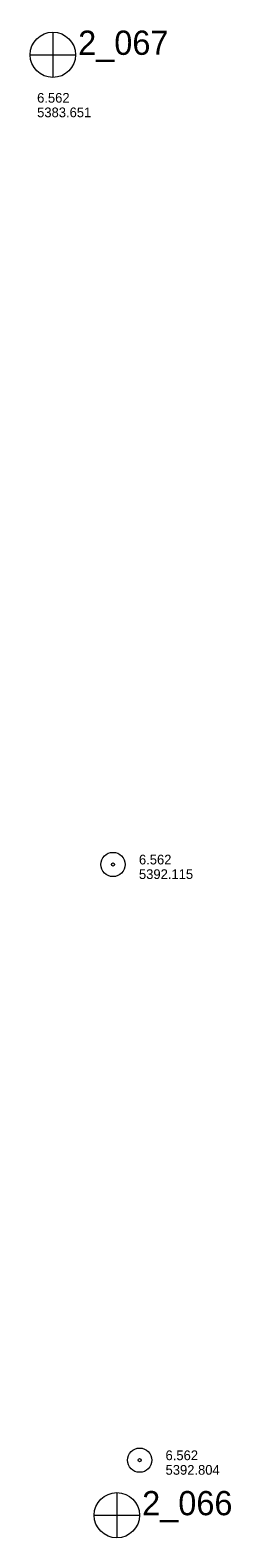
# Model space of a CAD drawing. Header units: feet. Extents: x 190725 to 192960, y 272700 to 273764.
# Tile 3 of 4: x 191826 to 191951, y 272700 to 273632. Entities that reach past the tile are written whole.
import ezdxf

# ---------------------------------------------------------------- set-up
doc = ezdxf.new("R2010")
doc.units = ezdxf.units.FT
doc.header["$MEASUREMENT"] = 0
doc.linetypes.add('DGN Style 3', pattern=[136.13208, 97.2372, -38.89488])
doc.layers.add('E_MAP_Limits', color=20, linetype='DGN Style 3', lineweight=0)
doc.layers.add('E_MAP_PassPoints', color=43, linetype='Continuous', lineweight=0)
doc.styles.add('Style-IGR_FONT_0', font='IGR_FONT_0.shx')

# ---------------------------------------------------------------- blocks, each defined once
blk = doc.blocks.new('PP_1')
at = {"layer": 'E_MAP_PassPoints', "color": 43, "linetype": 'Continuous', "lineweight": 0}
for radius in [7.5, 0.96]:
    blk.add_circle((0, 0), radius, dxfattribs=at)
blk = doc.blocks.new('PHOTOC')
at = {"layer": 'E_MAP_Limits', "color": 3, "linetype": 'Continuous', "lineweight": 0}
for p, q in [((0.12, 14.06), (0.06, -13.8)), ((-13.79, 0.03), (14.12, 0.01))]:
    blk.add_line(p, q, dxfattribs=at)
blk.add_circle((0.17, 0.03), 14, dxfattribs=at)

msp = doc.modelspace()

# ---------------------------------------------------------------- block references
at = {"layer": 'E_MAP_Limits', "color": 3, "linetype": 'Continuous', "lineweight": 0, "xscale": 1.00000025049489, "yscale": 1.00000025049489, "zscale": 1.00000025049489, "rotation": 0.04055431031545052}
for p in [(191839.7, 273616.87), (191879.23, 272713.75)]:
    msp.add_blockref('PHOTOC', p, dxfattribs=at)
at = {"layer": 'E_MAP_PassPoints', "color": 43, "linetype": 'Continuous', "lineweight": 0, "xscale": 1.00000025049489, "yscale": 1.00000025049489, "zscale": 1.00000025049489, "rotation": 0.04055431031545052}
for p in [(191877.05, 273116.2), (191893.48, 272747.79)]:
    msp.add_blockref('PP_1', p, dxfattribs=at)

# ---------------------------------------------------------------- texts
at = {"layer": 'E_MAP_Limits', "color": 3, "linetype": 'Continuous', "lineweight": 0, "style": 'Style-IGR_FONT_0'}
for s, p in [('2_067', (191855.52, 273616.85)), ('2_066', (191895.05, 272713.72))]:
    msp.add_text(s, height=15, rotation=0.04068, dxfattribs=at).set_placement(p)
at = {"layer": 'E_MAP_PassPoints', "color": 43, "linetype": 'Continuous', "lineweight": 0, "style": 'Style-IGR_FONT_0'}
for s, p in [('6.562', (191830.14, 273587.29)), ('5383.651', (191830.14, 273578.29)), ('6.562', (191893.05, 273116.21)), ('5392.115', (191893.06, 273107.21)), ('6.562', (191909.48, 272747.8)), ('5392.804', (191909.49, 272738.8))]:
    msp.add_text(s, height=6, rotation=0.04068, dxfattribs=at).set_placement(p)

doc.saveas('drawing.dxf')
